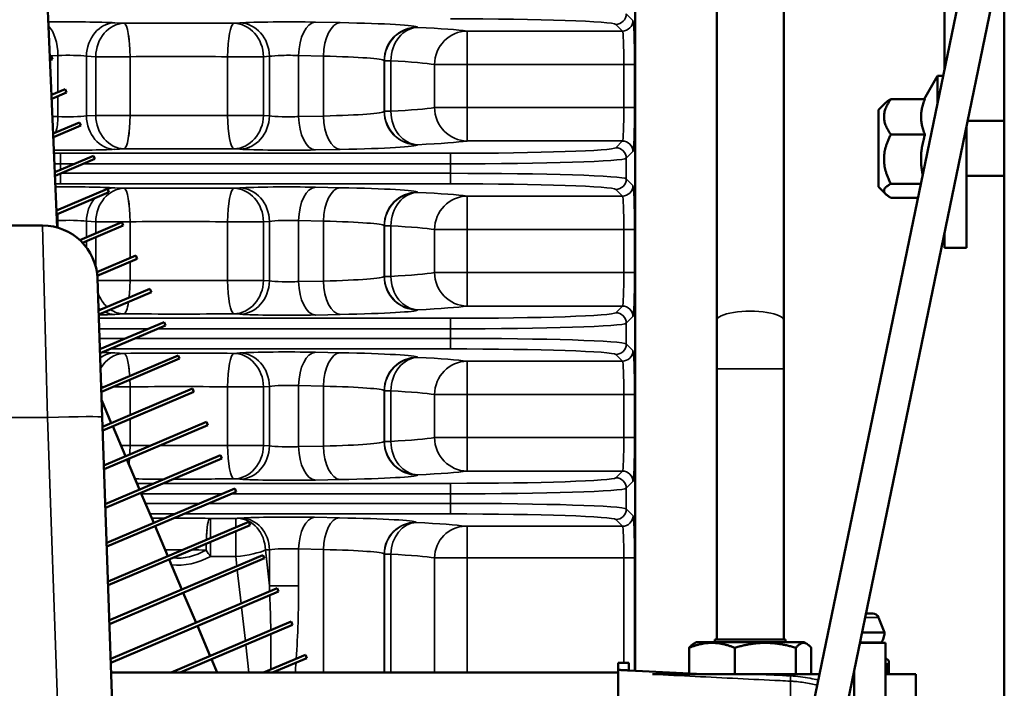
# Model space of a CAD drawing. Header units: inches. Extents: x 1 to 237, y 4 to 150.
# Tile 90 of 166: x 120.31 to 125.9, y 120.84 to 124.64. Entities that reach past the tile are written whole.
import ezdxf

# ---------------------------------------------------------------- set-up
doc = ezdxf.new("R2010")
doc.units = ezdxf.units.IN
doc.header["$LTSCALE"] = 7
doc.header["$MEASUREMENT"] = 0
for name, color, linetype, lineweight in [('Dimension (ANSI)', 7, 'Continuous', 25), ('Visible (ANSI)', 7, 'Continuous', 50), ('Visible Narrow (ANSI)', 7, 'Continuous', 35)]:
    doc.layers.add(name, color=color, linetype=linetype, lineweight=lineweight)
doc.styles.add('Dimension Text', font='tahoma.ttf')
doc.dimstyles.new('Dual Dimension', dxfattribs={"dimscale": 7, "dimtxt": 0.12, "dimasz": 0.098425, "dimexe": 0.125, "dimexo": 0.0625, "dimgap": 0.031496, "dimtad": 0, "dimtih": 1, "dimtoh": 1, "dimrnd": 1e-08, "dimzin": 4, "dimdsep": 46, "dimtxsty": 'Dimension Text', "dimcen": 0.09, "dimdle": 0.393701, "dimclrd": 256, "dimclre": 256, "dimclrt": 256, "dimadec": 0, "dimazin": 1, "dimtfac": 1, "dimtofl": 0, "dimtmove": 0, "dimatfit": 3, "dimfxl": 1, "dimtolj": 1, "dimtzin": 4, "dimlwd": -1, "dimlwe": -1, "dimarcsym": 0})

# ---------------------------------------------------------------- blocks, each defined once
blk = doc.blocks.new('*D10')
at = {"layer": 'Defpoints', "color": 0, "transparency": 16777216}
for p in [(133.3781, 137.6703), (133.3781, 124.9932), (104.713, 109.4716)]:
    blk.add_point(p, dxfattribs=at)
at = {"layer": 'Dimension (ANSI)', "transparency": 16777216}
for p, q in [((104.713, 109.9091), (104.713, 138.5453)), ((133.3781, 125.4307), (133.3781, 138.5453)), ((105.402, 137.6703), (115.1345, 137.6703)), ((132.6891, 137.6703), (122.9566, 137.6703))]:
    blk.add_line(p, q, dxfattribs=at)
for points in [[(105.402, 137.7852), (105.402, 137.5555), (104.713, 137.6703)], [(132.6891, 137.7852), (132.6891, 137.5555), (133.3781, 137.6703)]]:
    blk.add_solid(points, dxfattribs=at)
at = {"layer": 'Dimension (ANSI)', "transparency": 16777216, "insert": (119.0455, 137.6703), "char_height": 0.84, "attachment_point": 5, "style": 'Dimension Text'}
blk.add_mtext('\\A1;{\\H3.0x;(}\\S28.67^ 728.1 mm;{\\H3.0x;)}', dxfattribs=at)

msp = doc.modelspace()

# ---------------------------------------------------------------- linework, layer by layer
at = {"layer": 'Visible (ANSI)'}
for p, q in [((120.1969, 131.0206), (120.521, 123.4609)), ((125.9014, 106.8683), (125.9014, 126.8093)), ((123.8052, 120.9434), (123.8052, 125.9315)), ((124.2682, 125.5198), (124.2682, 122.9338)), ((124.6482, 125.3005), (124.6482, 122.9338)), ((125.7046, 125.0506), (122.8569, 111.2662)), ((123.0405, 111.2283), (125.8883, 125.0127)), ((125.5614, 124.3572), (125.5614, 124.7011)), ((122.5145, 124.5839), (122.5143, 124.5839)), ((122.5359, 124.5925), (122.5359, 124.5926)), ((122.4753, 124.5555), (122.4752, 124.5554)), ((122.0355, 124.4652), (122.0355, 124.4652)), ((122.0382, 124.4862), (122.0381, 124.4861)), ((120.4793, 124.4333), (120.4862, 124.4362)), ((120.4802, 124.4119), (120.494, 124.4178)), ((120.4862, 124.4362), (120.494, 124.4178)), ((125.4454, 124.1903), (125.5214, 124.3219)), ((125.5214, 124.1636), (125.5214, 124.3219)), ((125.5214, 124.3219), (125.5541, 124.3219)), ((120.4887, 124.2142), (120.5664, 124.2471)), ((120.5664, 124.2471), (120.5742, 124.2287)), ((120.4896, 124.1928), (120.5742, 124.2287)), ((125.4505, 124.1903), (125.2566, 124.1903)), ((125.1864, 124.1289), (125.2278, 124.1703)), ((125.1864, 124.1289), (125.1864, 123.6919)), ((122.0353, 124.0663), (122.0353, 124.0663)), ((125.9014, 124.0667), (125.6928, 124.0667)), ((120.4981, 123.995), (120.6466, 124.0581)), ((120.499, 123.9737), (120.6545, 124.0397)), ((120.6466, 124.0581), (120.6545, 124.0397)), ((122.0377, 124.0463), (122.0376, 124.0463)), ((125.6864, 123.3454), (125.6864, 124.0355)), ((125.4505, 123.9893), (125.2566, 123.9893)), ((122.502, 123.9524), (122.502, 123.9524)), ((122.5318, 123.9381), (122.5317, 123.9381)), ((120.5075, 123.7759), (120.7269, 123.869)), ((120.5084, 123.7546), (120.7347, 123.8506)), ((120.7269, 123.869), (120.7347, 123.8506)), ((125.9014, 123.7542), (125.6864, 123.7542)), ((120.5169, 123.5568), (120.8071, 123.68)), ((120.8071, 123.68), (120.8149, 123.6616)), ((122.3081, 123.6825), (122.3081, 123.6825)), ((125.1864, 123.6919), (125.2278, 123.6505)), ((125.4275, 123.7094), (125.2566, 123.7094)), ((120.5178, 123.5355), (120.8149, 123.6616)), ((122.0641, 123.6325), (122.064, 123.6324)), ((122.0789, 123.6559), (122.0788, 123.6559)), ((125.4113, 123.6305), (125.2566, 123.6305)), ((122.4216, 123.5166), (122.4215, 123.5166)), ((120.4378, 123.4722), (114.2994, 123.4722)), ((120.649, 123.3898), (120.8874, 123.491)), ((120.6644, 123.3746), (120.8952, 123.4726)), ((120.8874, 123.491), (120.8952, 123.4726)), ((122.4179, 123.4954), (122.4179, 123.4954)), ((125.5614, 123.3454), (125.5614, 123.4305)), ((125.5614, 123.3454), (125.6864, 123.3454)), ((120.7461, 123.2079), (120.9676, 123.3019)), ((120.7486, 123.1872), (120.9754, 123.2835)), ((120.9676, 123.3019), (120.9754, 123.2835)), ((120.7496, 123.171), (120.7771, 122.3842)), ((120.7559, 122.989), (121.0479, 123.1129)), ((120.7567, 122.9676), (121.0557, 123.0945)), ((121.0479, 123.1129), (121.0557, 123.0945)), ((122.4334, 123.0997), (122.4333, 123.0997)), ((122.4422, 123.0811), (122.4421, 123.0811)), ((122.0631, 123.0237), (122.0631, 123.0237)), ((122.0738, 123.0055), (122.0737, 123.0055)), ((122.1021, 122.9763), (122.1021, 122.9763)), ((120.7636, 122.7691), (121.1281, 122.9238)), ((120.7644, 122.7477), (121.1359, 122.9054)), ((121.1281, 122.9238), (121.1359, 122.9054)), ((124.2682, 122.9338), (124.2682, 122.658)), ((124.6482, 122.658), (124.6482, 122.9338)), ((120.7713, 122.5493), (121.2083, 122.7348)), ((121.2083, 122.7348), (121.2162, 122.7164)), ((120.7721, 122.5279), (121.2162, 122.7164)), ((122.4876, 122.6916), (122.4875, 122.6915)), ((122.4621, 122.6659), (122.462, 122.6659)), ((124.2682, 122.658), (124.2682, 121.1212)), ((124.6482, 122.658), (124.6482, 121.1212)), ((122.0345, 122.5781), (122.0345, 122.5781)), ((122.0365, 122.599), (122.0364, 122.5989)), ((120.779, 122.3294), (121.2886, 122.5457)), ((120.7797, 122.308), (121.2964, 122.5273)), ((121.2886, 122.5457), (121.2964, 122.5273)), ((120.7738, 122.479), (120.8283, 122.3504)), ((120.7771, 122.3842), (120.8553, 120.1432)), ((120.7867, 122.1096), (121.3688, 122.3567)), ((120.7874, 122.0882), (121.3766, 122.3383)), ((120.8362, 122.332), (120.9086, 122.1613)), ((121.3688, 122.3567), (121.3766, 122.3383)), ((122.4165, 122.2372), (122.4165, 122.2372)), ((120.7943, 121.8897), (121.4491, 122.1677)), ((121.4491, 122.1677), (121.4569, 122.1493)), ((122.0366, 122.1797), (122.0365, 122.1797)), ((120.7951, 121.8683), (121.4569, 122.1493)), ((120.9164, 122.1429), (120.9888, 121.9723)), ((122.0396, 122.1599), (122.0395, 122.1599)), ((122.5177, 122.0688), (122.5177, 122.0688)), ((122.5595, 122.057), (122.5595, 122.0569)), ((122.3589, 122.0362), (122.3589, 122.0362)), ((120.802, 121.6699), (121.5293, 121.9786)), ((120.8028, 121.6485), (121.5371, 121.9602)), ((120.9966, 121.9539), (121.0691, 121.7833)), ((121.5293, 121.9786), (121.5371, 121.9602)), ((122.9533, 121.9486), (122.9533, 121.9486)), ((123.0571, 121.9494), (123.0571, 121.9494)), ((123.1027, 121.8316), (123.1027, 121.8316)), ((120.8097, 121.45), (121.6096, 121.7896)), ((121.6096, 121.7896), (121.6174, 121.7712)), ((123.3763, 121.8257), (123.3763, 121.8257)), ((123.4613, 121.8228), (123.4613, 121.8228)), ((120.8104, 121.4286), (121.6174, 121.7712)), ((121.0769, 121.7648), (121.1493, 121.5942)), ((122.0549, 121.7437), (122.0549, 121.7437)), ((122.0659, 121.7664), (122.0659, 121.7664)), ((122.3804, 121.6213), (122.3803, 121.6213)), ((122.4028, 121.6055), (122.4028, 121.6055)), ((120.8174, 121.2302), (121.6898, 121.6005)), ((120.8181, 121.2088), (121.6976, 121.5821)), ((121.1571, 121.5758), (121.2296, 121.4052)), ((121.6898, 121.6005), (121.6976, 121.5821)), ((120.825, 121.0104), (121.7701, 121.4115)), ((120.8258, 120.9889), (121.7779, 121.3931)), ((121.2374, 121.3868), (121.3098, 121.2161)), ((121.7701, 121.4115), (121.7779, 121.3931)), ((121.1676, 120.9327), (121.8503, 121.2224)), ((121.8503, 121.2224), (121.8581, 121.204)), ((125.1147, 121.2682), (125.154, 121.2682)), ((125.1866, 121.2462), (125.2215, 121.1598)), ((121.2188, 120.9327), (121.8581, 121.204)), ((121.3176, 121.1977), (121.39, 121.0271)), ((125.2215, 121.1598), (125.0923, 121.1598)), ((124.1527, 121.1062), (124.1355, 121.0962)), ((124.7627, 121.1062), (124.1527, 121.1062)), ((124.2567, 121.1212), (124.6587, 121.1212)), ((124.2567, 121.1212), (124.2567, 121.1062)), ((124.6587, 121.1212), (124.6587, 121.1062)), ((124.7627, 121.1062), (124.7799, 121.0962)), ((125.0803, 121.102), (125.2271, 121.102)), ((125.2271, 119.5609), (125.2271, 121.102)), ((124.1107, 121.0739), (124.1107, 120.9274)), ((124.3699, 121.0739), (124.3699, 120.9232)), ((124.7169, 121.0739), (124.7169, 120.9232)), ((124.8048, 121.0739), (124.8048, 120.9232)), ((121.3979, 121.0087), (121.4301, 120.9327)), ((121.6932, 120.9327), (121.9305, 121.0334)), ((121.7444, 120.9327), (121.9384, 121.015)), ((121.9305, 121.0334), (121.9384, 121.015)), ((125.2271, 121.0173), (125.2445, 120.9998)), ((125.2445, 120.9825), (125.2445, 120.9998)), ((123.7081, 120.9483), (123.7081, 120.9882)), ((123.7081, 120.9882), (123.7681, 120.9882)), ((123.7081, 120.089), (123.7081, 120.9483)), ((123.7681, 120.9452), (123.7681, 120.9882)), ((124.1907, 120.9232), (123.7681, 120.9453)), ((125.0481, 119.5609), (125.0481, 120.9458)), ((125.239, 120.9803), (125.242, 120.9803)), ((125.2445, 120.9232), (125.2445, 120.9825)), ((123.7081, 120.9327), (120.8278, 120.9327)), ((123.9021, 120.9232), (124.5018, 120.9232)), ((124.8519, 120.9232), (124.5018, 120.9232)), ((124.7169, 120.8819), (124.7169, 120.8819)), ((125.0481, 120.9232), (125.0434, 120.9232)), ((125.2271, 120.9232), (125.3981, 120.9232)), ((125.239, 120.9236), (125.242, 120.9236)), ((125.3981, 120.1482), (125.3981, 120.9232))]:
    msp.add_line(p, q, dxfattribs=at)
for centre, radius, start, end in [((120.4378, 123.1602), 0.312, 2, 90), ((125.154, 121.2331), 0.0351, 22, 90), ((125.2581, 121.0742), 0.0622, 150.0486, 153.4979)]:
    msp.add_arc(centre, radius, start, end, dxfattribs=at)
for points, weights in [([(125.2566, 123.9893), (125.1844, 124.0898), (125.2566, 124.1903)], [1.4330661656, 1.65476227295, 1.4330661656]), ([(125.2566, 124.1903), (125.2373, 124.1798), (125.2278, 124.1703)], [1.4330661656, 1.48630031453, 1.51396906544]), ([(125.4505, 124.1903), (125.4088, 124.0898), (125.4505, 123.9893)], [1.35460304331, 1.5641608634, 1.35460304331]), ([(125.2566, 123.7094), (125.1844, 123.8493), (125.2566, 123.9893)], [1.4330661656, 1.65476227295, 1.4330661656]), ([(125.4505, 123.9893), (125.4149, 123.8696), (125.4378, 123.7591)], [1.35460304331, 1.52980259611, 1.41205308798]), ([(125.2566, 123.6305), (125.1844, 123.6699), (125.2566, 123.7094)], [1.4330661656, 1.65476227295, 1.4330661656]), ([(124.3699, 121.0739), (124.2403, 121.126), (124.1107, 121.0739)], [1.09825006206, 1.26814993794, 1.09825006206]), ([(124.7169, 121.0739), (124.5434, 121.126), (124.3699, 121.0739)], [1.09825006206, 1.26814993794, 1.09825006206]), ([(124.8048, 121.0739), (124.7608, 121.126), (124.7169, 121.0739)], [1.09825006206, 1.26814993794, 1.09825006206]), ([(124.1107, 121.0739), (124.1238, 121.0895), (124.1355, 121.0962)], [1.09825006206, 1.14401132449, 1.16512167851]), ([(123.7081, 120.9483), (123.7381, 120.9468), (123.7681, 120.9452)], [1.00000067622, 1.00000117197, 1.0000016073]), ([(125.2271, 120.9848), (125.2294, 120.9837), (125.2318, 120.9825)], [1.30806778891, 1.30366201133, 1.29894690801])]:
    msp.add_rational_spline(points, weights, degree=2, dxfattribs=at)
for points, knots in [([(125.2215, 121.1598), (125.2202, 121.1455), (125.2165, 121.1312), (125.2087, 121.1136), (125.2066, 121.1094), (125.2042, 121.1053)], [0, 0, 0, 0, 0.1098629, 0.1098629, 0.1460083, 0.1460083, 0.1460083, 0.1460083]), ([(125.239, 120.9803), (125.2382, 120.9803), (125.2373, 120.9804), (125.2352, 120.981), (125.2341, 120.9815), (125.2325, 120.9822), (125.2322, 120.9823), (125.2318, 120.9825)], [0.1009938, 0.1009938, 0.1009938, 0.1009938, 0.11238276, 0.11238276, 0.12377172, 0.12377172, 0.12704893, 0.12704893, 0.12704893, 0.12704893]), ([(125.2445, 120.9825), (125.2445, 120.9823), (125.2445, 120.9822), (125.2444, 120.9815), (125.2442, 120.981), (125.2433, 120.9804), (125.2428, 120.9803), (125.242, 120.9803)], [0.07493866, 0.07493866, 0.07493866, 0.07493866, 0.07821587, 0.07821587, 0.08960483, 0.08960483, 0.1009938, 0.1009938, 0.1009938, 0.1009938]), ([(125.239, 120.9236), (125.2375, 120.9236), (125.2355, 120.9235), (125.2327, 120.9232), (125.2323, 120.9232), (125.2318, 120.9232)], [-0.22576266, -0.22576266, -0.22576266, -0.22576266, -0.20484059, -0.20484059, -0.20094279, -0.20094279, -0.20094279, -0.20094279]), ([(125.2445, 120.9232), (125.2445, 120.9232), (125.2445, 120.9232), (125.2442, 120.9235), (125.2434, 120.9236), (125.242, 120.9236)], [-0.25058252, -0.25058252, -0.25058252, -0.25058252, -0.24668472, -0.24668472, -0.22576266, -0.22576266, -0.22576266, -0.22576266])]:
    msp.add_open_spline(points, degree=3, knots=knots, dxfattribs=at)
at = {"layer": 'Visible Narrow (ANSI)'}
for p, q in [((122.1288, 124.6248), (121.9874, 124.6277)), ((123.7918, 124.6368), (123.7539, 124.6747)), ((120.9006, 124.6213), (120.8482, 124.6242)), ((121.5587, 124.6234), (121.5248, 124.6212)), ((122.5695, 124.598), (122.5683, 124.5993)), ((123.7319, 124.5768), (122.8496, 124.5768)), ((122.8496, 124.5768), (122.8496, 124.3869)), ((123.6939, 124.6148), (123.7319, 124.5768)), ((120.4792, 124.437), (120.5253, 124.4379)), ((120.5253, 124.4379), (120.5253, 124.2297)), ((120.6871, 124.4343), (120.7395, 124.4314)), ((120.6871, 124.095), (120.6871, 124.4343)), ((120.7395, 124.4314), (120.9349, 124.4314)), ((120.7395, 124.4314), (120.7395, 124.0979)), ((120.9349, 124.0979), (120.9349, 124.4314)), ((121.4889, 124.4313), (121.6925, 124.4313)), ((121.4889, 124.4313), (121.4889, 124.098)), ((121.6925, 124.4313), (121.7265, 124.4335)), ((121.6925, 124.098), (121.6925, 124.4313)), ((121.7265, 124.4335), (121.7265, 124.0958)), ((121.8924, 124.4378), (122.0338, 124.4349)), ((121.8924, 124.0915), (121.8924, 124.4378)), ((122.0338, 124.4349), (122.0338, 124.0944)), ((122.3784, 124.4094), (122.3796, 124.4082)), ((122.3784, 124.4094), (122.3784, 124.1199)), ((122.3796, 124.4082), (122.4161, 124.4082)), ((122.3796, 124.4082), (122.3796, 124.1212)), ((122.4161, 124.1212), (122.4161, 124.4082)), ((122.6647, 124.3869), (122.8496, 124.3869)), ((122.6647, 124.3869), (122.6647, 124.1424)), ((122.8496, 124.3869), (123.7403, 124.3869)), ((122.8496, 124.1424), (122.8496, 124.3869)), ((123.7403, 124.3869), (123.8003, 124.3869)), ((123.7403, 124.3869), (123.7403, 124.1424)), ((123.8003, 124.1424), (123.8003, 124.3869)), ((120.5253, 124.208), (120.5253, 124.0914)), ((122.8496, 124.1424), (122.6647, 124.1424)), ((123.7403, 124.1424), (122.8496, 124.1424)), ((122.8496, 124.1424), (122.8496, 123.9525)), ((123.7403, 124.1424), (123.8003, 124.1424)), ((120.5253, 124.0914), (120.4939, 124.092)), ((120.7395, 124.0979), (120.6871, 124.095)), ((120.9349, 124.0979), (120.7395, 124.0979)), ((121.6925, 124.098), (121.4889, 124.098)), ((121.7265, 124.0958), (121.6925, 124.098)), ((122.0338, 124.0944), (121.8924, 124.0915)), ((122.3796, 124.1212), (122.3784, 124.1199)), ((122.4161, 124.1212), (122.3796, 124.1212)), ((120.8482, 123.9051), (120.9006, 123.9081)), ((121.5248, 123.9082), (121.5587, 123.9059)), ((121.9874, 123.9016), (122.1288, 123.9045)), ((122.5683, 123.93), (122.5695, 123.9313)), ((122.8496, 123.9525), (123.7319, 123.9525)), ((123.7319, 123.9525), (123.6939, 123.9146)), ((120.5392, 123.8829), (120.5392, 123.8229)), ((122.7545, 123.8829), (120.5392, 123.8829)), ((122.7545, 123.8829), (122.7545, 123.8229)), ((123.7539, 123.8546), (123.7918, 123.8925)), ((123.7539, 123.7372), (123.7539, 123.8546)), ((120.5392, 123.7894), (120.5392, 123.8229)), ((120.5392, 123.8229), (120.6182, 123.8229)), ((120.6694, 123.8229), (122.7545, 123.8229)), ((122.7545, 123.8229), (122.7545, 123.7689)), ((120.5392, 123.7089), (120.5392, 123.7676)), ((122.7545, 123.7689), (120.5422, 123.7689)), ((122.7545, 123.7089), (122.7545, 123.7689)), ((123.7918, 123.6993), (123.7539, 123.7372)), ((120.5392, 123.7089), (122.7545, 123.7089)), ((120.9006, 123.6838), (120.8482, 123.6867)), ((121.5587, 123.6859), (121.5248, 123.6837)), ((122.1288, 123.6873), (121.9874, 123.6902)), ((123.6939, 123.6773), (123.7319, 123.6393)), ((122.5695, 123.6605), (122.5683, 123.6618)), ((123.7319, 123.6393), (122.8496, 123.6393)), ((122.8496, 123.6393), (122.8496, 123.4494)), ((120.4653, 122.3815), (120.4378, 123.4722)), ((120.5193, 123.5003), (120.5253, 123.5004)), ((120.5253, 123.5004), (120.5253, 123.4596)), ((120.6871, 123.4968), (120.7395, 123.4939)), ((120.6871, 123.4059), (120.6871, 123.4968)), ((120.7395, 123.4939), (120.9349, 123.4939)), ((120.7395, 123.4939), (120.7395, 123.4282)), ((120.9349, 123.288), (120.9349, 123.4939)), ((121.4889, 123.4938), (121.6925, 123.4938)), ((121.4889, 123.4938), (121.4889, 123.1605)), ((121.6925, 123.4938), (121.7265, 123.496)), ((121.6925, 123.1605), (121.6925, 123.4938)), ((121.7265, 123.496), (121.7265, 123.1583)), ((121.8924, 123.5003), (122.0338, 123.4974)), ((121.8924, 123.154), (121.8924, 123.5003)), ((122.0338, 123.4974), (122.0338, 123.1569)), ((122.3784, 123.4719), (122.3796, 123.4707)), ((122.3784, 123.4719), (122.3784, 123.1824)), ((122.3796, 123.4707), (122.4161, 123.4707)), ((122.3796, 123.4707), (122.3796, 123.1837)), ((122.4161, 123.1837), (122.4161, 123.4707)), ((120.7395, 123.4065), (120.7395, 123.2395)), ((122.6647, 123.4494), (122.8496, 123.4494)), ((122.6647, 123.4494), (122.6647, 123.2049)), ((122.8496, 123.4494), (123.7403, 123.4494)), ((122.8496, 123.2049), (122.8496, 123.4494)), ((123.7403, 123.4494), (123.8003, 123.4494)), ((123.7403, 123.4494), (123.7403, 123.2049)), ((123.8003, 123.2049), (123.8003, 123.4494)), ((120.6871, 123.3478), (120.6871, 123.3842)), ((120.9349, 123.1604), (120.9349, 123.2663)), ((122.3796, 123.1837), (122.3784, 123.1824)), ((122.4161, 123.1837), (122.3796, 123.1837)), ((122.8496, 123.2049), (122.6647, 123.2049)), ((123.7403, 123.2049), (122.8496, 123.2049)), ((122.8496, 123.2049), (122.8496, 123.015)), ((123.7403, 123.2049), (123.8003, 123.2049)), ((120.9349, 123.1604), (120.75, 123.1604)), ((121.6925, 123.1605), (121.4889, 123.1605)), ((121.7265, 123.1583), (121.6925, 123.1605)), ((122.0338, 123.1569), (121.8924, 123.154)), ((122.8496, 123.015), (123.7319, 123.015)), ((123.7319, 123.015), (123.6939, 122.9771)), ((120.8482, 122.9676), (120.9006, 122.9706)), ((121.5248, 122.9707), (121.5587, 122.9684)), ((121.9874, 122.9641), (122.1288, 122.967)), ((122.5683, 122.9925), (122.5695, 122.9938)), ((123.7539, 122.9171), (123.7918, 122.955)), ((122.7545, 122.9454), (120.7575, 122.9454)), ((122.7545, 122.9454), (122.7545, 122.8854)), ((123.7539, 122.7997), (123.7539, 122.9171)), ((120.7596, 122.8854), (121.0376, 122.8854)), ((121.0888, 122.8854), (122.7545, 122.8854)), ((122.7545, 122.8854), (122.7545, 122.8314)), ((120.9104, 122.8314), (120.7615, 122.8314)), ((122.7545, 122.8314), (120.9616, 122.8314)), ((122.7545, 122.7714), (122.7545, 122.8314)), ((123.7918, 122.7618), (123.7539, 122.7997)), ((120.7635, 122.7714), (120.7691, 122.7714)), ((120.8203, 122.7714), (122.7545, 122.7714)), ((120.9006, 122.7463), (120.8482, 122.7492)), ((121.5587, 122.7484), (121.5248, 122.7462)), ((122.1288, 122.7498), (121.9874, 122.7527)), ((122.5695, 122.723), (122.5683, 122.7243)), ((123.6939, 122.7398), (123.7319, 122.7018)), ((123.7319, 122.7018), (122.8496, 122.7018)), ((122.8496, 122.7018), (122.8496, 122.5119)), ((124.2682, 122.658), (124.6482, 122.658)), ((120.7711, 122.5564), (120.788, 122.5564)), ((120.8392, 122.5564), (120.9349, 122.5564)), ((120.9349, 122.3956), (120.9349, 122.5564)), ((121.4889, 122.5563), (121.6925, 122.5563)), ((121.4889, 122.5563), (121.4889, 122.223)), ((121.6925, 122.5563), (121.7265, 122.5585)), ((121.6925, 122.223), (121.6925, 122.5563)), ((121.7265, 122.5585), (121.7265, 122.2208)), ((121.8924, 122.5628), (122.0338, 122.5599)), ((121.8924, 122.2165), (121.8924, 122.5628)), ((122.0338, 122.5599), (122.0338, 122.2194)), ((122.3784, 122.5344), (122.3796, 122.5332)), ((122.3784, 122.5344), (122.3784, 122.2449)), ((122.3796, 122.5332), (122.4161, 122.5332)), ((122.3796, 122.5332), (122.3796, 122.2462)), ((122.4161, 122.2462), (122.4161, 122.5332)), ((122.6647, 122.5119), (122.8496, 122.5119)), ((122.6647, 122.5119), (122.6647, 122.2674)), ((122.8496, 122.5119), (123.7403, 122.5119)), ((122.8496, 122.2674), (122.8496, 122.5119)), ((123.7403, 122.5119), (123.8003, 122.5119)), ((123.7403, 122.5119), (123.7403, 122.2674)), ((123.8003, 122.2674), (123.8003, 122.5119)), ((120.4653, 122.3815), (114.2719, 122.3815)), ((120.5427, 120.1636), (120.4653, 122.3815)), ((120.9349, 122.2229), (120.9349, 122.3739)), ((120.9349, 122.2229), (120.8824, 122.2229)), ((121.6925, 122.223), (121.4889, 122.223)), ((121.7265, 122.2208), (121.6925, 122.223)), ((122.3796, 122.2462), (122.3784, 122.2449)), ((122.4161, 122.2462), (122.3796, 122.2462)), ((122.8496, 122.2674), (122.6647, 122.2674)), ((123.7403, 122.2674), (122.8496, 122.2674)), ((122.8496, 122.2674), (122.8496, 122.0775)), ((123.7403, 122.2674), (123.8003, 122.2674)), ((122.0338, 122.2194), (121.8924, 122.2165)), ((122.5683, 122.055), (122.5695, 122.0563)), ((122.8496, 122.0775), (123.7319, 122.0775)), ((123.7319, 122.0775), (123.6939, 122.0396)), ((121.0726, 122.0079), (120.9737, 122.0079)), ((122.7545, 122.0079), (121.1238, 122.0079)), ((121.5248, 122.0332), (121.5587, 122.0309)), ((121.9874, 122.0266), (122.1288, 122.0295)), ((122.7545, 122.0079), (122.7545, 121.9479)), ((123.7539, 121.9796), (123.7918, 122.0175)), ((120.9992, 121.9479), (121.457, 121.9479)), ((121.5082, 121.9479), (122.7545, 121.9479)), ((122.7545, 121.9479), (122.7545, 121.8939)), ((123.7539, 121.8622), (123.7539, 121.9796)), ((121.3298, 121.8939), (121.0221, 121.8939)), ((122.7545, 121.8939), (121.3809, 121.8939)), ((122.7545, 121.8339), (122.7545, 121.8939)), ((121.0476, 121.8339), (121.1885, 121.8339)), ((121.2397, 121.8339), (122.7545, 121.8339)), ((123.7922, 121.8239), (123.7539, 121.8622)), ((121.5355, 121.809), (121.3916, 121.809)), ((121.3916, 121.6971), (121.3916, 121.809)), ((121.5355, 121.7581), (121.5355, 121.809)), ((121.5675, 121.8107), (121.5445, 121.8092)), ((122.1238, 121.812), (121.9824, 121.8149)), ((122.5595, 121.7855), (122.5583, 121.7868)), ((123.6939, 121.8023), (123.7322, 121.764)), ((121.5355, 121.5917), (121.5355, 121.7364)), ((123.7322, 121.764), (122.8496, 121.764)), ((122.8496, 121.5841), (122.8496, 121.764)), ((121.3916, 121.5917), (121.3916, 121.6753)), ((121.6832, 121.621), (121.6832, 121.621)), ((121.7035, 121.6293), (121.7265, 121.6308)), ((121.7265, 121.4259), (121.7035, 121.6293)), ((121.7265, 121.6308), (121.7265, 121.4259)), ((121.8924, 121.635), (122.0338, 121.6321)), ((121.8924, 121.4259), (121.8924, 121.635)), ((122.0338, 121.6321), (122.0338, 120.9327)), ((122.3784, 121.6069), (122.3796, 121.6056)), ((122.3784, 121.6069), (122.3784, 120.9327)), ((122.3796, 121.6056), (122.3796, 120.9327)), ((122.4161, 120.9327), (122.4161, 121.6055)), ((121.3916, 121.5917), (121.5355, 121.5917)), ((121.5355, 121.5917), (121.5416, 121.5376)), ((122.6647, 121.5844), (122.6647, 120.9333)), ((122.8496, 121.5841), (123.7403, 121.5841)), ((122.8496, 120.9333), (122.8496, 121.5841)), ((123.7403, 121.5841), (123.8003, 121.5841)), ((123.7403, 121.5841), (123.7403, 120.9882)), ((123.8003, 120.9436), (123.8003, 121.5841)), ((121.544, 121.5169), (121.5657, 121.3247)), ((121.8924, 121.4259), (121.7265, 121.4259)), ((121.568, 121.304), (121.5897, 121.1118)), ((125.1101, 121.2462), (125.1866, 121.2462)), ((125.2042, 121.1053), (125.081, 121.1053)), ((121.5921, 121.0911), (121.61, 120.9327)), ((122.8496, 120.9333), (122.6647, 120.9333)), ((123.7081, 120.9333), (122.8496, 120.9333)), ((122.8496, 120.9333), (122.8496, 120.9327)), ((125.2318, 120.9825), (125.2318, 120.9232)), ((125.239, 120.9236), (125.239, 120.9803)), ((125.242, 120.9803), (125.242, 120.9236)), ((124.6873, 120.884), (124.6873, 120.1264))]:
    msp.add_line(p, q, dxfattribs=at)
for centre, major_axis, ratio, start_param, end_param in [((120.5853, 124.6184), (-0.31, 0), 0.034921, 3.700098, 5.090215), ((121.8324, 124.6183), (-0.31, 0), 0.034921, 4.18879, 5.794493), ((121.9874, 124.4378), (0.0038, 0.19), 0.499924, 0.040307, 1.580875), ((122.7545, 124.6136), (0.94, 0), 0.034921, 0.034907, 1.570796), ((123.6939, 124.6747), (-0.0424, -0.0424), 0.998783, 0.786007, 2.355586), ((123.7319, 124.6368), (-0.0424, -0.0424), 0.998783, 0.786007, 2.355586), ((123.7915, 124.3869), (0, 0.25), 0.034921, 4.712389, 6.248279), ((120.4303, 124.4379), (-0.0038, 0.19), 0.499924, 4.70231, 5.789855), ((120.8482, 124.4343), (0.0106, 0.1897), 0.847676, 0.065832, 1.618133), ((120.9006, 124.4314), (0.0106, 0.1897), 0.847676, 0.065832, 1.618133), ((121.2052, 124.5632), (-1.69, 0), 0.034921, 4.522165, 4.893608), ((120.9006, 124.4314), (-0.0012, 0.19), 0.180226, 4.711236, 6.247697), ((121.5248, 124.4313), (0.0013, 0.19), 0.189075, 0.035548, 1.572068), ((121.5248, 124.4313), (-0.0125, 0.1896), 0.882528, 4.654492, 6.208904), ((121.5587, 124.4335), (-0.0125, 0.1896), 0.882528, 4.654492, 6.208904), ((122.1288, 124.4349), (0.0038, 0.19), 0.499924, 0.040307, 1.580875), ((121.6888, 124.5982), (-0.88, 0), 0.034921, 3.176499, 4.18879), ((122.5683, 124.4094), (0.1344, 0.1344), 0.998783, 0.786007, 2.355586), ((122.5695, 124.4082), (0.1344, 0.1344), 0.998783, 0.786007, 2.355586), ((122.5695, 124.4082), (0.0091, 0.1898), 0.806952, 0.059124, 1.609322), ((122.5695, 124.4082), (0.0091, 0.1898), 0.806952, 0.059124, 1.609322), ((121.2052, 124.5632), (-1.69, 0), 0.034921, 3.374461, 3.772872), ((122.8496, 124.3869), (0.0277, 0.188), 0.972447, 0.150269, 1.713012), ((123.7316, 124.3869), (0, -0.19), 0.045948, 1.570796, 3.106686), ((120.9006, 124.4314), (-0.0012, 0.19), 0.180226, 5.239507, 5.394781), ((120.5853, 124.4286), (0.12, 0), 0.090212, 0.558505, 2.094395), ((121.2052, 124.3733), (1.5, 0), 0.039344, 1.380572, 1.752016), ((121.8324, 124.4284), (0.12, 0), 0.090212, 1.047198, 2.6529), ((121.6888, 124.4083), (0.69, 0), 0.044537, 0.034907, 1.047198), ((121.2052, 124.3733), (1.5, 0), 0.039344, 0.232868, 0.63128), ((121.2052, 124.156), (-1.5, 0), 0.039344, 2.510313, 2.908724), ((122.8496, 124.1424), (0.0277, -0.188), 0.972447, 4.570174, 6.132916), ((123.7316, 124.1424), (0, -0.19), 0.045948, 0.034907, 1.570796), ((123.7915, 124.1424), (0, 0.25), 0.034921, 3.176499, 4.712389), ((120.4303, 124.0914), (-0.0038, -0.19), 0.499924, 1.086094, 1.580875), ((120.5853, 124.1008), (-0.12, 0), 0.090212, 1.047198, 2.583087), ((120.8482, 124.095), (0.0106, -0.1897), 0.847676, 4.665052, 6.217353), ((120.9006, 124.0979), (0.0106, -0.1897), 0.847676, 4.665052, 6.217353), ((120.9006, 124.0979), (-0.0012, -0.19), 0.180226, 0.035488, 1.57195), ((121.2052, 124.156), (-1.5, 0), 0.039344, 1.389577, 1.76102), ((121.5248, 124.098), (0.0013, -0.19), 0.189075, 4.711118, 6.247637), ((121.5248, 124.098), (-0.0125, -0.1896), 0.882528, 0.074282, 1.628693), ((121.5587, 124.0958), (-0.0125, -0.1896), 0.882528, 0.074282, 1.628693), ((121.8324, 124.1009), (-0.12, 0), 0.090212, 0.488692, 2.094395), ((121.9874, 124.0915), (0.0038, -0.19), 0.499924, 4.70231, 6.242878), ((121.6888, 124.121), (-0.69, 0), 0.044537, 2.094395, 3.106686), ((122.1288, 124.0944), (0.0038, -0.19), 0.499924, 4.70231, 6.242878), ((122.5683, 124.1199), (0.1344, -0.1344), 0.998783, 3.9276, 5.497178), ((122.5695, 124.1212), (-0.1344, 0.1344), 0.998783, 0.786007, 2.355586), ((122.5695, 124.1212), (0.0091, -0.1898), 0.806952, 4.673863, 6.224061), ((120.4303, 124.0914), (-0.0038, -0.19), 0.499924, 0.854031, 0.926807), ((120.9006, 124.0979), (0.0012, 0.19), 0.180226, 4.028462, 4.187162), ((120.5853, 123.9109), (0.31, 0), 0.034921, 4.440859, 5.72468), ((121.2052, 123.9661), (1.69, 0), 0.034921, 4.53117, 4.902613), ((121.8324, 123.911), (0.31, 0), 0.034921, 3.630285, 5.235988), ((121.6888, 123.9311), (0.88, 0), 0.034921, 5.235988, 6.248279), ((121.2052, 123.9661), (1.69, 0), 0.034921, 5.651906, 6.050317), ((122.7545, 123.9157), (-0.94, 0), 0.034921, 1.570796, 3.106686), ((123.6939, 123.8546), (-0.0424, 0.0424), 0.998783, 3.9276, 5.497178), ((123.7319, 123.8925), (-0.0424, 0.0424), 0.998783, 3.9276, 5.497178), ((120.5392, 123.907), (-0.69, 0), 0.034921, 1.518256, 1.570796), ((122.7545, 123.8557), (1, 0), 0.032826, 4.712389, 6.248279), ((120.5392, 123.847), (0.75, 0), 0.032127, 4.667487, 4.712389), ((122.7545, 123.7361), (-1, 0), 0.032826, 3.176499, 4.712389), ((123.6939, 123.7372), (-0.0424, -0.0424), 0.998783, 0.786007, 2.355586), ((120.5392, 123.6849), (0.69, 0), 0.034921, 1.570796, 1.612514), ((120.5853, 123.6809), (-0.31, 0), 0.034921, 3.700098, 4.954037), ((120.9006, 123.4939), (0.0106, 0.1897), 0.847676, 0.065832, 1.618133), ((120.8482, 123.4968), (0.0106, 0.1897), 0.847676, 0.378314, 0.411979), ((120.8482, 123.4968), (0.0106, 0.1897), 0.847676, 0.065832, 0.322388), ((121.2052, 123.6257), (-1.69, 0), 0.034921, 4.522165, 4.893608), ((120.9006, 123.4939), (-0.0012, 0.19), 0.180226, 4.711236, 6.247697), ((121.5248, 123.4938), (0.0013, 0.19), 0.189075, 0.035548, 1.572068), ((121.5248, 123.4938), (-0.0125, 0.1896), 0.882528, 4.654492, 6.208904), ((121.8324, 123.6808), (-0.31, 0), 0.034921, 4.18879, 5.794493), ((121.5587, 123.496), (-0.0125, 0.1896), 0.882528, 4.654492, 6.208904), ((121.9874, 123.5003), (0.0038, 0.19), 0.499924, 0.040307, 1.580875), ((122.1288, 123.4974), (0.0038, 0.19), 0.499924, 0.040307, 1.580875), ((121.6888, 123.6607), (-0.88, 0), 0.034921, 3.176499, 4.18879), ((122.7545, 123.6761), (0.94, 0), 0.034921, 0.034907, 1.570796), ((123.7319, 123.6993), (0.0424, 0.0424), 0.998783, 3.9276, 5.497178), ((123.7915, 123.4494), (0, 0.25), 0.034921, 4.712389, 6.248279), ((120.8482, 123.4968), (0.0106, 0.1897), 0.847676, 0.865113, 1.618133), ((122.5683, 123.4719), (0.1344, 0.1344), 0.998783, 0.786007, 2.355586), ((122.5695, 123.4707), (0.1344, 0.1344), 0.998783, 0.786007, 2.355586), ((122.5695, 123.4707), (0.0091, 0.1898), 0.806952, 0.059124, 1.609322), ((122.5695, 123.4707), (0.0091, 0.1898), 0.806952, 0.059124, 1.609322), ((121.2052, 123.6257), (-1.69, 0), 0.034921, 3.374461, 3.772872), ((122.8496, 123.4494), (0.0277, 0.188), 0.972447, 0.150269, 1.713012), ((123.7316, 123.4494), (0, -0.19), 0.045948, 1.570796, 3.106686), ((120.4303, 123.5004), (-0.0038, 0.19), 0.499924, 5.010732, 5.118975), ((120.9006, 123.4939), (-0.0012, 0.19), 0.180226, 5.236961, 5.396848), ((120.4303, 123.5004), (-0.0038, 0.19), 0.499924, 4.70231, 4.899367), ((120.5853, 123.4911), (0.12, 0), 0.090212, 0.558505, 2.094395), ((121.2052, 123.4358), (1.5, 0), 0.039344, 1.380572, 1.752016), ((121.8324, 123.4909), (0.12, 0), 0.090212, 1.047198, 2.6529), ((121.6888, 123.4708), (0.69, 0), 0.044537, 0.034907, 1.047198), ((121.2052, 123.4358), (1.5, 0), 0.039344, 0.232868, 0.63128), ((121.6888, 123.1835), (-0.69, 0), 0.044537, 2.094395, 3.106686), ((122.5683, 123.1824), (-0.1344, 0.1344), 0.998783, 0.786007, 2.355586), ((122.5695, 123.1837), (-0.1344, 0.1344), 0.998783, 0.786007, 2.355586), ((121.2052, 123.2185), (-1.5, 0), 0.039344, 2.510313, 2.908724), ((122.5695, 123.1837), (0.0091, -0.1898), 0.806952, 4.673863, 6.224061), ((122.8496, 123.2049), (0.0277, -0.188), 0.972447, 4.570174, 6.132916), ((123.7316, 123.2049), (0, -0.19), 0.045948, 0.034907, 1.570796), ((123.7915, 123.2049), (0, 0.25), 0.034921, 3.176499, 4.712389), ((120.9006, 123.1604), (-0.0012, -0.19), 0.180226, 1.03089, 1.57195), ((121.2052, 123.2185), (-1.5, 0), 0.039344, 1.389577, 1.76102), ((121.5248, 123.1605), (0.0013, -0.19), 0.189075, 4.711118, 6.247637), ((121.5248, 123.1605), (-0.0125, -0.1896), 0.882528, 0.074282, 1.628693), ((121.5587, 123.1583), (-0.0125, -0.1896), 0.882528, 0.074282, 1.628693), ((121.8324, 123.1634), (-0.12, 0), 0.090212, 0.488692, 2.094395), ((121.9874, 123.154), (0.0038, -0.19), 0.499924, 4.70231, 6.242878), ((122.1288, 123.1569), (0.0038, -0.19), 0.499924, 4.70231, 6.242878), ((120.9006, 123.1604), (-0.0106, 0.1897), 0.847676, 1.908806, 2.439876), ((120.9006, 123.1604), (0.0012, 0.19), 0.180226, 4.172483, 4.190124), ((120.8482, 123.1575), (-0.0106, 0.1897), 0.847676, 2.462233, 2.55793), ((120.9006, 123.1604), (-0.0012, -0.19), 0.180226, 0.035488, 0.882289), ((121.2052, 123.0286), (1.69, 0), 0.034921, 5.651906, 6.050317), ((123.7319, 122.955), (-0.0424, 0.0424), 0.998783, 3.9276, 5.497178), ((120.5853, 122.9734), (0.31, 0), 0.034921, 5.298631, 5.72468), ((120.8482, 123.1575), (0.0106, -0.1897), 0.847676, 5.848014, 6.217353), ((120.9006, 123.1604), (0.0106, -0.1897), 0.847676, 5.714934, 6.217353), ((121.2052, 123.0286), (1.69, 0), 0.034921, 4.53117, 4.902613), ((121.8324, 122.9735), (0.31, 0), 0.034921, 3.630285, 5.235988), ((121.6888, 122.9936), (0.88, 0), 0.034921, 5.235988, 6.248279), ((122.7545, 122.9782), (-0.94, 0), 0.034921, 1.570796, 3.106686), ((123.6939, 122.9171), (-0.0424, 0.0424), 0.998783, 3.9276, 5.497178), ((124.4582, 122.9338), (0.19, 0), 0.275778, 0, 3.141593), ((122.7545, 122.9182), (1, 0), 0.032826, 4.712389, 6.248279), ((122.7545, 122.7986), (-1, 0), 0.032826, 3.176499, 4.712389), ((123.6939, 122.7997), (-0.0424, -0.0424), 0.998783, 0.786007, 2.355586), ((120.8482, 122.5593), (0.0106, 0.1897), 0.847676, 0.065832, 0.605941), ((120.9006, 122.5564), (0.0106, 0.1897), 0.847676, 0.065832, 1.038968), ((120.5853, 122.7434), (-0.31, 0), 0.034921, 3.700098, 4.05583), ((121.2052, 122.6882), (-1.69, 0), 0.034921, 4.522165, 4.893608), ((120.9006, 122.5564), (-0.0012, 0.19), 0.180226, 5.040332, 6.247697), ((121.5248, 122.5563), (0.0013, 0.19), 0.189075, 0.035548, 1.572068), ((121.5248, 122.5563), (-0.0125, 0.1896), 0.882528, 4.654492, 6.208904), ((121.8324, 122.7433), (-0.31, 0), 0.034921, 4.18879, 5.794493), ((121.5587, 122.5585), (-0.0125, 0.1896), 0.882528, 4.654492, 6.208904), ((121.9874, 122.5628), (0.0038, 0.19), 0.499924, 0.040307, 1.580875), ((122.1288, 122.5599), (0.0038, 0.19), 0.499924, 0.040307, 1.580875), ((121.6888, 122.7232), (-0.88, 0), 0.034921, 3.176499, 4.18879), ((122.5683, 122.5344), (0.1344, 0.1344), 0.998783, 0.786007, 2.355586), ((122.7545, 122.7386), (0.94, 0), 0.034921, 0.034907, 1.570796), ((123.7319, 122.7618), (0.0424, 0.0424), 0.998783, 3.9276, 5.497178), ((123.7915, 122.5119), (0, 0.25), 0.034921, 4.712389, 6.248279), ((120.9006, 122.5564), (-0.0012, 0.19), 0.180226, 5.233845, 5.399377), ((122.5695, 122.5332), (0.1344, 0.1344), 0.998783, 0.786007, 2.355586), ((122.5695, 122.5332), (0.0091, 0.1898), 0.806952, 0.059124, 1.609322), ((122.5695, 122.5332), (0.0091, 0.1898), 0.806952, 0.059124, 1.609322), ((121.2052, 122.6882), (-1.69, 0), 0.034921, 3.374461, 3.772872), ((122.8496, 122.5119), (0.0277, 0.188), 0.972447, 0.150269, 1.713012), ((123.7316, 122.5119), (0, -0.19), 0.045948, 1.570796, 3.106686), ((120.9006, 122.5564), (0.0012, -0.19), 0.180226, 1.569643, 1.782753), ((121.2052, 122.4983), (1.5, 0), 0.039344, 1.380572, 1.752016), ((121.8324, 122.5534), (0.12, 0), 0.090212, 1.047198, 2.6529), ((121.6888, 122.5333), (0.69, 0), 0.044537, 0.034907, 1.047198), ((121.2052, 122.4983), (1.5, 0), 0.039344, 0.232868, 0.63128), ((120.4653, 122.3733), (0.3118, 0.0109), 0.026161, 0, 1.569883), ((120.9006, 122.2229), (-0.0012, -0.19), 0.180226, 1.299588, 1.57195), ((121.2052, 122.281), (-1.5, 0), 0.039344, 1.389577, 1.468575), ((121.2052, 122.281), (-1.5, 0), 0.039344, 1.502556, 1.76102), ((121.5248, 122.223), (0.0013, -0.19), 0.189075, 4.711118, 6.247637), ((121.5248, 122.223), (-0.0125, -0.1896), 0.882528, 0.074282, 1.628693), ((121.5587, 122.2208), (-0.0125, -0.1896), 0.882528, 0.074282, 1.628693), ((121.8324, 122.2259), (-0.12, 0), 0.090212, 0.488692, 2.094395), ((121.6888, 122.246), (-0.69, 0), 0.044537, 2.094395, 3.106686), ((122.5683, 122.2449), (0.1344, -0.1344), 0.998783, 3.9276, 5.497178), ((122.5695, 122.2462), (-0.1344, 0.1344), 0.998783, 0.786007, 2.355586), ((121.2052, 122.281), (-1.5, 0), 0.039344, 2.510313, 2.908724), ((122.5695, 122.2462), (0.0091, -0.1898), 0.806952, 4.673863, 6.224061), ((122.8496, 122.2674), (0.0277, -0.188), 0.972447, 4.570174, 6.132916), ((123.7316, 122.2674), (0, -0.19), 0.045948, 0.034907, 1.570796), ((123.7915, 122.2674), (0, 0.25), 0.034921, 3.176499, 4.712389), ((121.9874, 122.2165), (0.0038, -0.19), 0.499924, 4.70231, 6.242878), ((122.1288, 122.2194), (0.0038, -0.19), 0.499924, 4.70231, 6.242878), ((120.9006, 122.2229), (-0.0012, -0.19), 0.180226, 0.968761, 1.174782), ((120.9006, 122.2229), (0.0012, 0.19), 0.180226, 4.110354, 4.193816), ((121.6888, 122.0561), (0.88, 0), 0.034921, 5.235988, 6.248279), ((121.2052, 122.0911), (1.69, 0), 0.034921, 5.651906, 6.050317), ((123.7319, 122.0175), (-0.0424, 0.0424), 0.998783, 3.9276, 5.497178), ((121.2052, 122.0911), (1.69, 0), 0.034921, 4.56867, 4.667764), ((121.2052, 122.0911), (1.69, 0), 0.034921, 4.697993, 4.902613), ((121.8324, 122.036), (0.31, 0), 0.034921, 3.630285, 5.235988), ((122.7545, 122.0407), (-0.94, 0), 0.034921, 1.570796, 3.106686), ((123.6939, 121.9796), (-0.0424, 0.0424), 0.998783, 3.9276, 5.497178), ((122.7545, 121.9807), (1, 0), 0.032826, 4.712389, 6.248279), ((122.7545, 121.8611), (-1, 0), 0.032826, 3.176499, 4.712389), ((122.7545, 121.8011), (0.94, 0), 0.034921, 0.034907, 1.570796), ((123.6939, 121.8622), (-0.0424, -0.0424), 0.998783, 0.786007, 2.355586), ((121.2052, 121.7507), (-1.68, 0), 0.034921, 4.756895, 4.800097), ((121.2052, 121.7507), (-1.68, 0), 0.034921, 4.604249, 4.726339), ((121.3866, 121.6292), (0.0007, 0.18), 0.107929, 0.035112, 1.242827), ((121.3762, 121.8109), (0.0515, -0.0006), 0.034756, 4.915028, 5.017137), ((121.5357, 121.8094), (-0.0101, 0), 0.03521, 1.5514, 2.645088), ((121.5445, 121.6293), (-0.0118, 0.1796), 0.882528, 4.654492, 6.208904), ((121.8324, 121.8058), (-0.3, 0), 0.034921, 4.18879, 5.794493), ((121.5675, 121.6308), (-0.0118, 0.1796), 0.882528, 4.654492, 6.208904), ((121.5707, 121.6316), (0.01, -0.1797), 0.847676, 2.419454, 2.424414), ((121.9824, 121.635), (0.0036, 0.18), 0.499924, 0.040307, 1.580875), ((122.1238, 121.6321), (0.0036, 0.18), 0.499924, 0.040307, 1.580875), ((121.6888, 121.7857), (-0.87, 0), 0.034921, 3.176499, 4.18879), ((122.5583, 121.6069), (0.1273, 0.1273), 0.998783, 0.786007, 2.355586), ((122.5595, 121.6056), (0.1273, 0.1273), 0.998783, 0.786007, 2.355586), ((122.5615, 121.6055), (0.0086, 0.1798), 0.806952, 0.059124, 1.609322), ((122.5695, 121.7855), (-0.01, 0), 0.034921, 0.034907, 0.63128), ((121.2052, 121.7507), (-1.68, 0), 0.034921, 3.374461, 3.772872), ((123.7322, 121.8239), (0.0424, 0.0424), 0.998783, 3.9276, 5.497178), ((123.7919, 121.5841), (0, 0.24), 0.034921, 4.712389, 6.248279), ((121.3866, 121.6292), (-0.0007, -0.18), 0.107929, 4.023059, 4.192506), ((122.8399, 121.5844), (0.0262, 0.1781), 0.972447, 0.150269, 1.713012), ((122.8496, 121.7643), (-0.01, 0), 0.034921, 0.232868, 1.570796), ((123.7319, 121.5841), (0, -0.18), 0.046561, 1.570796, 3.106686), ((121.3866, 121.6292), (0.0007, 0.18), 0.107929, 1.369761, 1.571205), ((121.2052, 121.5708), (1.5, 0), 0.039111, 1.552679, 1.61806), ((121.2052, 129.5335), (0, -7.9508), 0.18866, 6.264206, 6.391326), ((121.2052, 121.5708), (1.5, 0), 0.039111, 1.462656, 1.518642), ((121.3941, 121.6294), (0.0896, -0.1388), 0.138496, 4.62485, 4.896898), ((121.5357, 121.6295), (0.1889, 0.0202), 0.197646, 4.690252, 5.78394), ((121.8324, 121.6259), (0.12, 0), 0.087302, 1.047198, 2.6529), ((121.6888, 121.6058), (0.69, 0), 0.044031, 0.034907, 1.047198), ((122.5695, 121.6057), (0.19, 0), 0.001838, 3.176499, 3.772872), ((121.2052, 121.5708), (1.5, 0), 0.039111, 0.232868, 0.63128), ((121.2052, 129.494), (0, -7.9508), 0.212557, 6.262478, 6.393711), ((122.8496, 121.5844), (0.19, 0), 0.001838, 3.374461, 4.712389), ((121.5638, 121.3809), (0.0499, -1.2972), 0.12661, 1.575641, 1.600598), ((121.6238, 121.3809), (-0.0095, -1.3253), 0.202572, 1.289787, 1.606187), ((121.5638, 121.3809), (0.0499, -1.2972), 0.12661, 1.404996, 1.559158), ((121.5638, 121.3809), (0.0499, -1.2972), 0.12661, 1.227692, 1.38812), ((121.6238, 121.3809), (-0.0095, -1.3253), 0.202572, 1.227181, 1.272166), ((121.2052, 120.947), (-1.5, 0), 0.039344, 2.896869, 2.908724), ((122.8496, 120.9333), (-0.0277, 0.188), 0.972447, 1.428581, 1.432161), ((124.6889, 120.9139), (-0.0015, -0.03), 0.034856, 4.71413, 6.208615)]:
    msp.add_ellipse(centre, major_axis=major_axis, ratio=ratio, start_param=start_param, end_param=end_param, dxfattribs=at)
for points, knots in [([(124.6873, 120.884), (124.6674, 120.885), (124.6474, 120.886), (124.6274, 120.887), (124.5476, 120.891), (124.4677, 120.895), (124.3879, 120.8989), (124.226, 120.907), (124.064, 120.9151), (123.9021, 120.9232)], [0, 0, 0, 0, 0.001524, 0.001524, 0.001524, 0.00762, 0.00762, 0.00762, 0.01998114, 0.01998114, 0.01998114, 0.01998114]), ([(124.839, 120.8606), (124.8363, 120.8613), (124.8336, 120.862), (124.8183, 120.8659), (124.8056, 120.8687), (124.7662, 120.8763), (124.7394, 120.8801), (124.704, 120.883), (124.6957, 120.8836), (124.6873, 120.884)], [0.006830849, 0.006830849, 0.006830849, 0.006830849, 0.007039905, 0.007039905, 0.008016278, 0.008016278, 0.010058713, 0.010058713, 0.01068837, 0.01068837, 0.01068837, 0.01068837]), ([(124.6879, 120.9139), (124.7248, 120.912), (124.7614, 120.9076), (124.7975, 120.9005), (124.8134, 120.8974), (124.8293, 120.8938), (124.845, 120.8897)], [0, 0, 0, 0, 0.002803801, 0.002803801, 0.002803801, 0.00404133, 0.00404133, 0.00404133, 0.00404133])]:
    msp.add_open_spline(points, degree=3, knots=knots, dxfattribs=at)
msp.add_open_spline([(124.5018, 120.9232), (124.5638, 120.9201), (124.6258, 120.917), (124.6879, 120.9139)], degree=3, dxfattribs=at)

# ---------------------------------------------------------------- dimensions: what is measured, and where the dimension line sits
at = {"layer": 'Dimension (ANSI)'}
dim = msp.add_linear_dim(base=(133.3781, 137.6703), p1=(104.713, 109.4716), p2=(133.3781, 124.9932), text='{\\H3.0x;(}\\S<>^ 728.1 mm;{\\H3.0x;)}', dimstyle='Dual Dimension', override={"dimgap": 0.031496, "dimtih": 0, "dimtoh": 0, "dimdec": 2, "dimpost": '\\X', "dimtol": 0, "dimlim": 0, "dimtp": 0, "dimtm": 0, "dimtdec": 2, "dimatfit": 1}, dxfattribs=at)
dim.commit()
dim.dimension.update_dxf_attribs({"geometry": '*D10', "text_midpoint": (119.0455, 137.6703), "dimtype": 160})

doc.saveas('drawing.dxf')
